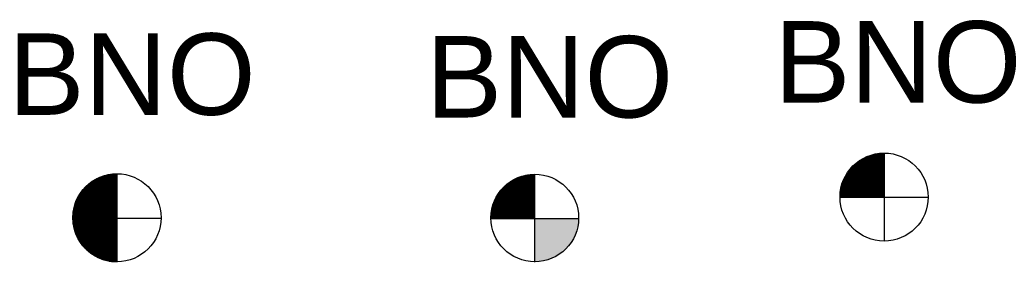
# Model space of a CAD drawing. Extents: x 158343 to 162498, y 431347 to 434500.
# Tile 8 of 220: x 160140.27 to 160170.41, y 432697.99 to 432705.43. Entities that reach past the tile are written whole.
import ezdxf

# ---------------------------------------------------------------- set-up
doc = ezdxf.new("R2010")
doc.units = 0
doc.header["$LTSCALE"] = 10
doc.header["$MEASUREMENT"] = 0
doc.layers.get('0').update_dxf_attribs({"color": 1, "linetype": 'CONTINUOUS'})
doc.layers.add('BORING-MWH-NEW', color=7, linetype='CONTINUOUS')
doc.styles.add('STANDAARD', font='arial.ttf')

# ---------------------------------------------------------------- blocks, each defined once
blk = doc.blocks.new('*X37')
at = {"color": 0}
for p, q in [((-69.56, 39.7), (-64.08, 39.7)), ((-69.56, 39.65), (-64.08, 39.65)), ((-69.55, 39.48), (-69.55, 39.71)), ((-69.55, 39.6), (-64.08, 39.6)), ((-69.55, 39.55), (-64.08, 39.55)), ((-69.55, 39.5), (-64.08, 39.5)), ((-69.55, 39.45), (-64.08, 39.45)), ((-69.55, 39.4), (-64.08, 39.4)), ((-69.54, 39.35), (-64.08, 39.35)), ((-69.54, 39.3), (-64.08, 39.3)), ((-69.5, 38.97), (-69.5, 39.71)), ((-69.45, 38.68), (-69.45, 39.71)), ((-69.4, 38.45), (-69.4, 39.71)), ((-69.35, 38.26), (-69.35, 39.71)), ((-69.3, 38.09), (-69.3, 39.71)), ((-69.25, 37.94), (-69.25, 39.71)), ((-69.2, 37.81), (-69.2, 39.71)), ((-69.15, 37.68), (-69.15, 39.71)), ((-69.1, 37.56), (-69.1, 39.71)), ((-69.05, 37.45), (-69.05, 39.71)), ((-69, 37.34), (-69, 39.71)), ((-68.95, 37.24), (-68.95, 39.71)), ((-68.9, 37.15), (-68.9, 39.71)), ((-68.85, 37.06), (-68.85, 39.71)), ((-68.8, 36.97), (-68.8, 39.71)), ((-68.75, 36.89), (-68.75, 39.71)), ((-68.7, 36.81), (-68.7, 39.71)), ((-68.65, 36.73), (-68.65, 39.71)), ((-68.6, 36.66), (-68.6, 39.71)), ((-68.55, 36.58), (-68.55, 39.71)), ((-68.5, 36.51), (-68.5, 39.71)), ((-68.45, 36.45), (-68.45, 39.71)), ((-68.4, 36.38), (-68.4, 39.71)), ((-68.35, 36.32), (-68.35, 39.71)), ((-68.3, 36.26), (-68.3, 39.71)), ((-68.25, 36.2), (-68.25, 39.71)), ((-68.2, 36.14), (-68.2, 39.71)), ((-68.15, 36.08), (-68.15, 39.71)), ((-68.1, 36.03), (-68.1, 39.71)), ((-68.05, 35.97), (-68.05, 39.71)), ((-68, 35.92), (-68, 39.71)), ((-67.95, 35.87), (-67.95, 39.71)), ((-67.9, 35.82), (-67.9, 39.71)), ((-67.85, 35.77), (-67.85, 39.71)), ((-67.8, 35.73), (-67.8, 39.71)), ((-67.75, 35.68), (-67.75, 39.71)), ((-67.7, 35.64), (-67.7, 39.71)), ((-67.65, 35.59), (-67.65, 39.71)), ((-67.6, 35.55), (-67.6, 39.71)), ((-67.55, 35.51), (-67.55, 39.71)), ((-67.5, 35.47), (-67.5, 39.71)), ((-67.45, 35.43), (-67.45, 39.71)), ((-67.4, 35.39), (-67.4, 39.71)), ((-67.35, 35.35), (-67.35, 39.71)), ((-67.3, 35.31), (-67.3, 39.71)), ((-67.25, 35.28), (-67.25, 39.71)), ((-67.2, 35.24), (-67.2, 39.71)), ((-67.15, 35.21), (-67.15, 39.71)), ((-67.1, 35.18), (-67.1, 39.71)), ((-67.05, 35.14), (-67.05, 39.71)), ((-67, 35.11), (-67, 39.71)), ((-66.95, 35.08), (-66.95, 39.71)), ((-66.9, 35.05), (-66.9, 39.71)), ((-66.85, 35.02), (-66.85, 39.71)), ((-66.8, 34.99), (-66.8, 39.71)), ((-66.75, 34.96), (-66.75, 39.71)), ((-66.7, 34.93), (-66.7, 39.71)), ((-66.65, 34.91), (-66.65, 39.71)), ((-66.6, 34.88), (-66.6, 39.71)), ((-66.55, 34.85), (-66.55, 39.71)), ((-66.5, 34.83), (-66.5, 39.71)), ((-66.45, 34.8), (-66.45, 39.71)), ((-66.4, 34.78), (-66.4, 39.71)), ((-66.35, 34.76), (-66.35, 39.71)), ((-66.3, 34.73), (-66.3, 39.71)), ((-66.25, 34.71), (-66.25, 39.71)), ((-66.2, 34.69), (-66.2, 39.71)), ((-66.15, 34.67), (-66.15, 39.71)), ((-66.1, 34.65), (-66.1, 39.71)), ((-66.05, 34.63), (-66.05, 39.71)), ((-66, 34.61), (-66, 39.71)), ((-65.95, 34.59), (-65.95, 39.71)), ((-65.9, 34.57), (-65.9, 39.71)), ((-65.85, 34.56), (-65.85, 39.71)), ((-65.8, 34.54), (-65.8, 39.71)), ((-65.75, 34.52), (-65.75, 39.71)), ((-65.7, 34.51), (-65.7, 39.71)), ((-65.65, 34.49), (-65.65, 39.71)), ((-65.6, 34.48), (-65.6, 39.71)), ((-65.55, 34.46), (-65.55, 39.71)), ((-65.5, 34.45), (-65.5, 39.71)), ((-65.45, 34.44), (-65.45, 39.71)), ((-65.4, 34.42), (-65.4, 39.71)), ((-65.35, 34.41), (-65.35, 39.71)), ((-65.3, 34.4), (-65.3, 39.71)), ((-65.25, 34.39), (-65.25, 39.71)), ((-65.2, 34.38), (-65.2, 39.71)), ((-65.15, 34.37), (-65.15, 39.71)), ((-65.1, 34.36), (-65.1, 39.71)), ((-65.05, 34.35), (-65.05, 39.71)), ((-65, 34.34), (-65, 39.71)), ((-64.95, 34.33), (-64.95, 39.71)), ((-64.9, 34.32), (-64.9, 39.71)), ((-64.85, 34.31), (-64.85, 39.71)), ((-64.8, 34.31), (-64.8, 39.71)), ((-64.75, 34.3), (-64.75, 39.71)), ((-64.7, 34.29), (-64.7, 39.71)), ((-64.65, 34.29), (-64.65, 39.71)), ((-64.6, 34.28), (-64.6, 39.71)), ((-64.55, 34.28), (-64.55, 39.71)), ((-64.5, 34.27), (-64.5, 39.71)), ((-64.45, 34.27), (-64.45, 39.71)), ((-64.4, 34.27), (-64.4, 39.71)), ((-64.35, 34.26), (-64.35, 39.71)), ((-64.3, 34.26), (-64.3, 39.71)), ((-64.25, 34.26), (-64.25, 39.71)), ((-64.2, 34.26), (-64.2, 39.71)), ((-64.15, 34.26), (-64.15, 39.71)), ((-64.1, 34.26), (-64.1, 39.71)), ((-69.53, 39.25), (-64.08, 39.25)), ((-69.53, 39.2), (-64.08, 39.2)), ((-69.52, 39.15), (-64.08, 39.15)), ((-69.52, 39.1), (-64.08, 39.1)), ((-69.51, 39.05), (-64.08, 39.05)), ((-69.5, 39), (-64.08, 39)), ((-69.5, 38.95), (-64.08, 38.95)), ((-69.49, 38.9), (-64.08, 38.9)), ((-69.48, 38.85), (-64.08, 38.85)), ((-69.47, 38.8), (-64.08, 38.8)), ((-69.46, 38.75), (-64.08, 38.75)), ((-69.45, 38.7), (-64.08, 38.7)), ((-69.44, 38.65), (-64.08, 38.65)), ((-69.43, 38.6), (-64.08, 38.6)), ((-69.42, 38.55), (-64.08, 38.55)), ((-69.41, 38.5), (-64.08, 38.5)), ((-69.4, 38.45), (-64.08, 38.45)), ((-69.39, 38.4), (-64.08, 38.4)), ((-69.37, 38.35), (-64.08, 38.35)), ((-69.36, 38.3), (-64.08, 38.3)), ((-69.35, 38.25), (-64.08, 38.25)), ((-69.33, 38.2), (-64.08, 38.2)), ((-69.32, 38.15), (-64.08, 38.15)), ((-69.3, 38.1), (-64.08, 38.1)), ((-69.29, 38.05), (-64.08, 38.05)), ((-69.27, 38), (-64.08, 38)), ((-69.25, 37.95), (-64.08, 37.95)), ((-69.23, 37.9), (-64.08, 37.9)), ((-69.22, 37.85), (-64.08, 37.85)), ((-69.2, 37.8), (-64.08, 37.8)), ((-69.18, 37.75), (-64.08, 37.75)), ((-69.16, 37.7), (-64.08, 37.7)), ((-69.14, 37.65), (-64.08, 37.65)), ((-69.12, 37.6), (-64.08, 37.6)), ((-69.1, 37.55), (-64.08, 37.55)), ((-69.07, 37.5), (-64.08, 37.5)), ((-69.05, 37.45), (-64.08, 37.45)), ((-69.03, 37.4), (-64.08, 37.4)), ((-69, 37.35), (-64.08, 37.35)), ((-68.98, 37.3), (-64.08, 37.3)), ((-68.95, 37.25), (-64.08, 37.25)), ((-68.93, 37.2), (-64.08, 37.2)), ((-68.9, 37.15), (-64.08, 37.15)), ((-68.87, 37.1), (-64.08, 37.1)), ((-68.85, 37.05), (-64.08, 37.05)), ((-68.82, 37), (-64.08, 37)), ((-68.79, 36.95), (-64.08, 36.95)), ((-68.76, 36.9), (-64.08, 36.9)), ((-68.73, 36.85), (-64.08, 36.85)), ((-68.69, 36.8), (-64.08, 36.8)), ((-68.66, 36.75), (-64.08, 36.75)), ((-68.63, 36.7), (-64.08, 36.7)), ((-68.6, 36.65), (-64.08, 36.65)), ((-68.56, 36.6), (-64.08, 36.6)), ((-68.53, 36.55), (-64.08, 36.55)), ((-68.49, 36.5), (-64.08, 36.5)), ((-68.45, 36.45), (-64.08, 36.45)), ((-68.41, 36.4), (-64.08, 36.4)), ((-68.38, 36.35), (-64.08, 36.35)), ((-68.34, 36.3), (-64.08, 36.3)), ((-68.29, 36.25), (-64.08, 36.25)), ((-68.25, 36.2), (-64.08, 36.2)), ((-68.21, 36.15), (-64.08, 36.15)), ((-68.17, 36.1), (-64.08, 36.1)), ((-68.12, 36.05), (-64.08, 36.05)), ((-68.07, 36), (-64.08, 36)), ((-68.03, 35.95), (-64.08, 35.95)), ((-67.98, 35.9), (-64.08, 35.9)), ((-67.93, 35.85), (-64.08, 35.85)), ((-67.88, 35.8), (-64.08, 35.8)), ((-67.82, 35.75), (-64.08, 35.75)), ((-67.77, 35.7), (-64.08, 35.7)), ((-67.72, 35.65), (-64.08, 35.65)), ((-67.66, 35.6), (-64.08, 35.6)), ((-67.6, 35.55), (-64.08, 35.55)), ((-67.54, 35.5), (-64.08, 35.5)), ((-67.48, 35.45), (-64.08, 35.45)), ((-67.41, 35.4), (-64.08, 35.4)), ((-67.35, 35.35), (-64.08, 35.35)), ((-67.28, 35.3), (-64.08, 35.3)), ((-67.21, 35.25), (-64.08, 35.25)), ((-67.14, 35.2), (-64.08, 35.2)), ((-67.06, 35.15), (-64.08, 35.15)), ((-66.98, 35.1), (-64.08, 35.1)), ((-66.9, 35.05), (-64.08, 35.05)), ((-66.82, 35), (-64.08, 35)), ((-66.73, 34.95), (-64.08, 34.95)), ((-66.64, 34.9), (-64.08, 34.9)), ((-66.54, 34.85), (-64.08, 34.85)), ((-66.44, 34.8), (-64.08, 34.8)), ((-66.33, 34.75), (-64.08, 34.75)), ((-66.22, 34.7), (-64.08, 34.7)), ((-66.1, 34.65), (-64.08, 34.65)), ((-65.97, 34.6), (-64.08, 34.6)), ((-65.83, 34.55), (-64.08, 34.55)), ((-65.67, 34.5), (-64.08, 34.5)), ((-65.5, 34.45), (-64.08, 34.45)), ((-65.3, 34.4), (-64.08, 34.4)), ((-65.07, 34.35), (-64.08, 34.35)), ((-64.75, 34.3), (-64.08, 34.3))]:
    blk.add_line(p, q, dxfattribs=at)
blk = doc.blocks.new('*X36')
at = {"color": 0}
for p, q in [((-66.96, 83.5), (-64.08, 83.5)), ((-66.95, 78.78), (-66.95, 83.51)), ((-66.9, 78.78), (-66.9, 83.54)), ((-66.88, 83.55), (-64.08, 83.55)), ((-66.85, 78.78), (-66.85, 83.57)), ((-66.8, 78.78), (-66.8, 83.6)), ((-66.79, 83.6), (-64.08, 83.6)), ((-66.75, 78.78), (-66.75, 83.62)), ((-66.7, 83.65), (-64.08, 83.65)), ((-66.7, 78.78), (-66.7, 83.65)), ((-66.65, 78.78), (-66.65, 83.68)), ((-66.61, 83.7), (-64.08, 83.7)), ((-66.6, 78.78), (-66.6, 83.71)), ((-66.55, 78.78), (-66.55, 83.73)), ((-66.51, 83.75), (-64.08, 83.75)), ((-66.5, 78.78), (-66.5, 83.76)), ((-66.45, 78.78), (-66.45, 83.78)), ((-66.41, 83.8), (-64.08, 83.8)), ((-66.4, 78.78), (-66.4, 83.8)), ((-66.35, 78.78), (-66.35, 83.83)), ((-66.3, 83.85), (-64.08, 83.85)), ((-66.3, 78.78), (-66.3, 83.85)), ((-66.25, 78.78), (-66.25, 83.87)), ((-66.2, 78.78), (-66.2, 83.89)), ((-66.19, 83.9), (-64.08, 83.9)), ((-66.15, 78.78), (-66.15, 83.92)), ((-66.1, 78.78), (-66.1, 83.94)), ((-66.06, 83.95), (-64.08, 83.95)), ((-66.05, 78.78), (-66.05, 83.96)), ((-66, 78.78), (-66, 83.97)), ((-65.95, 78.78), (-65.95, 83.99)), ((-65.93, 84), (-64.08, 84)), ((-65.9, 78.78), (-65.9, 84.01)), ((-65.85, 78.78), (-65.85, 84.03)), ((-65.8, 78.78), (-65.8, 84.05)), ((-65.79, 84.05), (-64.08, 84.05)), ((-65.75, 78.78), (-65.75, 84.06)), ((-65.7, 78.78), (-65.7, 84.08)), ((-65.65, 78.78), (-65.65, 84.09)), ((-65.63, 84.1), (-64.08, 84.1)), ((-65.6, 78.78), (-65.6, 84.11)), ((-65.55, 78.78), (-65.55, 84.12)), ((-65.5, 78.78), (-65.5, 84.14)), ((-65.45, 84.15), (-64.08, 84.15)), ((-65.45, 78.78), (-65.45, 84.15)), ((-65.4, 78.78), (-65.4, 84.16)), ((-65.35, 78.78), (-65.35, 84.17)), ((-65.3, 78.78), (-65.3, 84.19)), ((-65.25, 78.78), (-65.25, 84.2)), ((-65.24, 84.2), (-64.08, 84.2)), ((-65.2, 78.78), (-65.2, 84.21)), ((-65.15, 78.78), (-65.15, 84.22)), ((-65.1, 78.78), (-65.1, 84.23)), ((-65.05, 78.78), (-65.05, 84.24)), ((-65, 78.78), (-65, 84.25)), ((-64.99, 84.25), (-64.08, 84.25)), ((-64.95, 78.78), (-64.95, 84.26)), ((-64.9, 78.78), (-64.9, 84.26)), ((-64.85, 78.78), (-64.85, 84.27)), ((-64.8, 78.78), (-64.8, 84.28)), ((-64.75, 78.78), (-64.75, 84.29)), ((-64.7, 78.78), (-64.7, 84.29)), ((-64.65, 78.78), (-64.65, 84.3)), ((-64.62, 84.3), (-64.08, 84.3)), ((-64.6, 78.78), (-64.6, 84.3)), ((-64.55, 78.78), (-64.55, 84.31)), ((-64.5, 78.78), (-64.5, 84.31)), ((-64.45, 78.78), (-64.45, 84.31)), ((-64.4, 78.78), (-64.4, 84.32)), ((-64.35, 78.78), (-64.35, 84.32)), ((-64.3, 78.78), (-64.3, 84.32)), ((-64.25, 78.78), (-64.25, 84.33)), ((-64.2, 78.78), (-64.2, 84.33)), ((-64.15, 78.78), (-64.15, 84.33)), ((-64.1, 78.78), (-64.1, 84.33)), ((-68.32, 82.3), (-64.08, 82.3)), ((-68.3, 78.78), (-68.3, 82.33)), ((-68.28, 82.35), (-64.08, 82.35)), ((-68.25, 78.78), (-68.25, 82.39)), ((-68.24, 82.4), (-64.08, 82.4)), ((-68.2, 82.45), (-64.08, 82.45)), ((-68.2, 78.78), (-68.2, 82.45)), ((-68.15, 82.5), (-64.08, 82.5)), ((-68.15, 78.78), (-68.15, 82.5)), ((-68.11, 82.55), (-64.08, 82.55)), ((-68.1, 78.78), (-68.1, 82.56)), ((-68.06, 82.6), (-64.08, 82.6)), ((-68.05, 78.78), (-68.05, 82.61)), ((-68.01, 82.65), (-64.08, 82.65)), ((-68, 78.78), (-68, 82.66)), ((-67.96, 82.7), (-64.08, 82.7)), ((-67.95, 78.78), (-67.95, 82.71)), ((-67.91, 82.75), (-64.08, 82.75)), ((-67.9, 78.78), (-67.9, 82.76)), ((-67.86, 82.8), (-64.08, 82.8)), ((-67.85, 78.78), (-67.85, 82.81)), ((-67.81, 82.85), (-64.08, 82.85)), ((-67.8, 78.78), (-67.8, 82.86)), ((-67.76, 82.9), (-64.08, 82.9)), ((-67.75, 78.78), (-67.75, 82.9)), ((-67.7, 82.95), (-64.08, 82.95)), ((-67.7, 78.78), (-67.7, 82.95)), ((-67.65, 78.78), (-67.65, 82.99)), ((-67.64, 83), (-64.08, 83)), ((-67.6, 78.78), (-67.6, 83.04)), ((-67.58, 83.05), (-64.08, 83.05)), ((-67.55, 78.78), (-67.55, 83.08)), ((-67.52, 83.1), (-64.08, 83.1)), ((-67.5, 78.78), (-67.5, 83.12)), ((-67.46, 83.15), (-64.08, 83.15)), ((-67.45, 78.78), (-67.45, 83.16)), ((-67.4, 83.2), (-64.08, 83.2)), ((-67.4, 78.78), (-67.4, 83.2)), ((-67.35, 78.78), (-67.35, 83.23)), ((-67.33, 83.25), (-64.08, 83.25)), ((-67.3, 78.78), (-67.3, 83.27)), ((-67.26, 83.3), (-64.08, 83.3)), ((-67.25, 78.78), (-67.25, 83.31)), ((-67.2, 78.78), (-67.2, 83.34)), ((-67.19, 83.35), (-64.08, 83.35)), ((-67.15, 78.78), (-67.15, 83.38)), ((-67.12, 83.4), (-64.08, 83.4)), ((-67.1, 78.78), (-67.1, 83.41)), ((-67.05, 78.78), (-67.05, 83.44)), ((-67.04, 83.45), (-64.08, 83.45)), ((-67, 78.78), (-67, 83.48)), ((-69.09, 81.05), (-64.08, 81.05)), ((-69.07, 81.1), (-64.08, 81.1)), ((-69.05, 78.78), (-69.05, 81.14)), ((-69.04, 81.15), (-64.08, 81.15)), ((-69.02, 81.2), (-64.08, 81.2)), ((-69, 81.25), (-64.08, 81.25)), ((-69, 78.78), (-69, 81.24)), ((-68.97, 81.3), (-64.08, 81.3)), ((-68.95, 81.35), (-64.08, 81.35)), ((-68.95, 78.78), (-68.95, 81.34)), ((-68.92, 81.4), (-64.08, 81.4)), ((-68.9, 78.78), (-68.9, 81.44)), ((-68.89, 81.45), (-64.08, 81.45)), ((-68.86, 81.5), (-64.08, 81.5)), ((-68.85, 78.78), (-68.85, 81.53)), ((-68.84, 81.55), (-64.08, 81.55)), ((-68.81, 81.6), (-64.08, 81.6)), ((-68.8, 78.78), (-68.8, 81.61)), ((-68.78, 81.65), (-64.08, 81.65)), ((-68.75, 81.7), (-64.08, 81.7)), ((-68.75, 78.78), (-68.75, 81.7)), ((-68.72, 81.75), (-64.08, 81.75)), ((-68.7, 78.78), (-68.7, 81.78)), ((-68.69, 81.8), (-64.08, 81.8)), ((-68.65, 81.85), (-64.08, 81.85)), ((-68.65, 78.78), (-68.65, 81.85)), ((-68.62, 81.9), (-64.08, 81.9)), ((-68.6, 78.78), (-68.6, 81.93)), ((-68.59, 81.95), (-64.08, 81.95)), ((-68.55, 82), (-64.08, 82)), ((-68.55, 78.78), (-68.55, 82)), ((-68.52, 82.05), (-64.08, 82.05)), ((-68.5, 78.78), (-68.5, 82.07)), ((-68.48, 82.1), (-64.08, 82.1)), ((-68.45, 78.78), (-68.45, 82.14)), ((-68.44, 82.15), (-64.08, 82.15)), ((-68.4, 82.2), (-64.08, 82.2)), ((-68.4, 78.78), (-68.4, 82.2)), ((-68.36, 82.25), (-64.08, 82.25)), ((-68.35, 78.78), (-68.35, 82.27)), ((-69.46, 79.85), (-64.08, 79.85)), ((-69.45, 78.78), (-69.45, 79.91)), ((-69.45, 79.9), (-64.08, 79.9)), ((-69.44, 79.95), (-64.08, 79.95)), ((-69.43, 80), (-64.08, 80)), ((-69.42, 80.05), (-64.08, 80.05)), ((-69.41, 80.1), (-64.08, 80.1)), ((-69.4, 80.15), (-64.08, 80.15)), ((-69.4, 78.78), (-69.4, 80.13)), ((-69.38, 80.2), (-64.08, 80.2)), ((-69.37, 80.25), (-64.08, 80.25)), ((-69.36, 80.3), (-64.08, 80.3)), ((-69.35, 78.78), (-69.35, 80.32)), ((-69.34, 80.35), (-64.08, 80.35)), ((-69.33, 80.4), (-64.08, 80.4)), ((-69.31, 80.45), (-64.08, 80.45)), ((-69.3, 80.5), (-64.08, 80.5)), ((-69.3, 78.78), (-69.3, 80.49)), ((-69.28, 80.55), (-64.08, 80.55)), ((-69.26, 80.6), (-64.08, 80.6)), ((-69.25, 80.65), (-64.08, 80.65)), ((-69.25, 78.78), (-69.25, 80.64)), ((-69.23, 80.7), (-64.08, 80.7)), ((-69.21, 80.75), (-64.08, 80.75)), ((-69.2, 78.78), (-69.2, 80.78)), ((-69.19, 80.8), (-64.08, 80.8)), ((-69.17, 80.85), (-64.08, 80.85)), ((-69.15, 78.78), (-69.15, 80.91)), ((-69.15, 80.9), (-64.08, 80.9)), ((-69.13, 80.95), (-64.08, 80.95)), ((-69.11, 81), (-64.08, 81)), ((-69.1, 78.78), (-69.1, 81.02)), ((-69.56, 78.95), (-64.08, 78.95)), ((-69.56, 78.9), (-64.08, 78.9)), ((-69.56, 78.85), (-64.08, 78.85)), ((-69.56, 78.8), (-64.08, 78.8)), ((-69.55, 79.15), (-64.08, 79.15)), ((-69.55, 78.78), (-69.55, 79.11)), ((-69.55, 79.1), (-64.08, 79.1)), ((-69.55, 79.05), (-64.08, 79.05)), ((-69.55, 79), (-64.08, 79)), ((-69.54, 79.3), (-64.08, 79.3)), ((-69.54, 79.25), (-64.08, 79.25)), ((-69.54, 79.2), (-64.08, 79.2)), ((-69.53, 79.4), (-64.08, 79.4)), ((-69.53, 79.35), (-64.08, 79.35)), ((-69.52, 79.5), (-64.08, 79.5)), ((-69.52, 79.45), (-64.08, 79.45)), ((-69.51, 79.55), (-64.08, 79.55)), ((-69.5, 79.65), (-64.08, 79.65)), ((-69.5, 78.78), (-69.5, 79.62)), ((-69.5, 79.6), (-64.08, 79.6)), ((-69.49, 79.7), (-64.08, 79.7)), ((-69.48, 79.75), (-64.08, 79.75)), ((-69.47, 79.8), (-64.08, 79.8))]:
    blk.add_line(p, q, dxfattribs=at)

msp = doc.modelspace()

# ---------------------------------------------------------------- hatches: boundary and pattern name
at = {"layer": 'BORING-MWH-NEW'}
msp.add_hatch(color=256, dxfattribs=at).paths.add_polyline_path([(160156.029, 432698.006, 0.412919), (160157.376, 432699.337), (160156.029, 432699.337)])

# ---------------------------------------------------------------- linework, layer by layer
for p, q in [((160166.161, 432701.207), (160166.73, 432701.207)), ((160166.164, 432699.984), (160166.164, 432701.208)), ((160166.176, 432699.984), (160166.176, 432701.214)), ((160166.188, 432701.219), (160166.73, 432701.219)), ((160166.188, 432699.984), (160166.188, 432701.219)), ((160166.201, 432699.984), (160166.201, 432701.225)), ((160166.213, 432699.984), (160166.213, 432701.23)), ((160166.216, 432701.231), (160166.73, 432701.231)), ((160166.225, 432699.984), (160166.225, 432701.235)), ((160166.237, 432699.984), (160166.237, 432701.24)), ((160166.246, 432701.244), (160166.73, 432701.244)), ((160166.249, 432699.984), (160166.249, 432701.245)), ((160166.261, 432699.984), (160166.261, 432701.25)), ((160166.274, 432699.984), (160166.274, 432701.254)), ((160166.278, 432701.256), (160166.73, 432701.256)), ((160166.286, 432699.984), (160166.286, 432701.259)), ((160166.298, 432699.984), (160166.298, 432701.263)), ((160166.31, 432699.984), (160166.31, 432701.267)), ((160166.314, 432701.268), (160166.73, 432701.268)), ((160166.322, 432699.984), (160166.322, 432701.271)), ((160166.335, 432699.984), (160166.335, 432701.275)), ((160166.347, 432699.984), (160166.347, 432701.279)), ((160166.352, 432701.28), (160166.73, 432701.28)), ((160166.359, 432699.984), (160166.359, 432701.282)), ((160166.371, 432699.984), (160166.371, 432701.286)), ((160166.383, 432699.984), (160166.383, 432701.289)), ((160166.396, 432701.292), (160166.73, 432701.292)), ((160166.396, 432699.984), (160166.396, 432701.292)), ((160166.408, 432699.984), (160166.408, 432701.295)), ((160166.42, 432699.984), (160166.42, 432701.299)), ((160166.432, 432699.984), (160166.432, 432701.301)), ((160166.444, 432699.984), (160166.444, 432701.304)), ((160166.447, 432701.305), (160166.73, 432701.305)), ((160166.457, 432699.984), (160166.457, 432701.307)), ((160166.469, 432699.984), (160166.469, 432701.309)), ((160166.481, 432699.984), (160166.481, 432701.312)), ((160166.493, 432699.984), (160166.493, 432701.314)), ((160166.505, 432699.984), (160166.505, 432701.316)), ((160166.509, 432701.317), (160166.73, 432701.317)), ((160166.518, 432699.984), (160166.518, 432701.318)), ((160166.53, 432699.984), (160166.53, 432701.32)), ((160166.542, 432699.984), (160166.542, 432701.322)), ((160166.554, 432699.984), (160166.554, 432701.324)), ((160166.566, 432699.984), (160166.566, 432701.325)), ((160166.579, 432699.984), (160166.579, 432701.327)), ((160166.591, 432699.984), (160166.591, 432701.328)), ((160166.598, 432701.329), (160166.73, 432701.329)), ((160166.603, 432699.984), (160166.603, 432701.33)), ((160166.615, 432699.984), (160166.615, 432701.331)), ((160166.627, 432699.984), (160166.627, 432701.332)), ((160166.64, 432699.984), (160166.64, 432701.333)), ((160166.652, 432699.984), (160166.652, 432701.333)), ((160166.664, 432699.984), (160166.664, 432701.334)), ((160166.676, 432699.984), (160166.676, 432701.335)), ((160166.688, 432699.984), (160166.688, 432701.335)), ((160166.701, 432699.984), (160166.701, 432701.336)), ((160166.713, 432699.984), (160166.713, 432701.336)), ((160166.725, 432699.984), (160166.725, 432701.336)), ((160166.73, 432701.336), (160166.73, 432698.653)), ((160166.73, 432701.331), (160166.73, 432698.637)), ((160165.749, 432699.984), (160165.749, 432700.904)), ((160165.759, 432700.914), (160166.73, 432700.914)), ((160165.761, 432699.984), (160165.761, 432700.917)), ((160165.77, 432700.927), (160166.73, 432700.927)), ((160165.774, 432699.984), (160165.774, 432700.93)), ((160165.782, 432700.939), (160166.73, 432700.939)), ((160165.786, 432699.984), (160165.786, 432700.942)), ((160165.795, 432700.951), (160166.73, 432700.951)), ((160165.798, 432699.984), (160165.798, 432700.954)), ((160165.807, 432700.963), (160166.73, 432700.963)), ((160165.81, 432699.984), (160165.81, 432700.966)), ((160165.82, 432700.975), (160166.73, 432700.975)), ((160165.822, 432699.984), (160165.822, 432700.978)), ((160165.833, 432700.988), (160166.73, 432700.988)), ((160165.835, 432699.984), (160165.835, 432700.989)), ((160165.847, 432701), (160166.73, 432701)), ((160165.847, 432699.984), (160165.847, 432701)), ((160165.859, 432699.984), (160165.859, 432701.01)), ((160165.861, 432701.012), (160166.73, 432701.012)), ((160165.871, 432699.984), (160165.871, 432701.021)), ((160165.875, 432701.024), (160166.73, 432701.024)), ((160165.883, 432699.984), (160165.883, 432701.031)), ((160165.89, 432701.036), (160166.73, 432701.036)), ((160165.896, 432699.984), (160165.896, 432701.041)), ((160165.905, 432701.049), (160166.73, 432701.049)), ((160165.908, 432699.984), (160165.908, 432701.05)), ((160165.92, 432699.984), (160165.92, 432701.06)), ((160165.921, 432701.061), (160166.73, 432701.061)), ((160165.932, 432699.984), (160165.932, 432701.069)), ((160165.937, 432701.073), (160166.73, 432701.073)), ((160165.944, 432699.984), (160165.944, 432701.078)), ((160165.954, 432701.085), (160166.73, 432701.085)), ((160165.957, 432699.984), (160165.957, 432701.087)), ((160165.969, 432699.984), (160165.969, 432701.095)), ((160165.971, 432701.097), (160166.73, 432701.097)), ((160165.981, 432699.984), (160165.981, 432701.104)), ((160165.989, 432701.11), (160166.73, 432701.11)), ((160165.993, 432699.984), (160165.993, 432701.112)), ((160166.005, 432699.984), (160166.005, 432701.12)), ((160166.008, 432701.122), (160166.73, 432701.122)), ((160166.018, 432699.984), (160166.018, 432701.128)), ((160166.027, 432701.134), (160166.73, 432701.134)), ((160166.03, 432699.984), (160166.03, 432701.136)), ((160166.042, 432699.984), (160166.042, 432701.143)), ((160166.047, 432701.146), (160166.73, 432701.146)), ((160166.054, 432699.984), (160166.054, 432701.15)), ((160166.066, 432699.984), (160166.066, 432701.157)), ((160166.068, 432701.158), (160166.73, 432701.158)), ((160166.079, 432699.984), (160166.079, 432701.164)), ((160166.09, 432701.171), (160166.73, 432701.171)), ((160166.091, 432699.984), (160166.091, 432701.171)), ((160166.103, 432699.984), (160166.103, 432701.178)), ((160166.112, 432701.183), (160166.73, 432701.183)), ((160166.115, 432699.984), (160166.115, 432701.184)), ((160166.127, 432699.984), (160166.127, 432701.19)), ((160166.136, 432701.195), (160166.73, 432701.195)), ((160166.14, 432699.984), (160166.14, 432701.197)), ((160166.152, 432699.984), (160166.152, 432701.202)), ((160155.561, 432699.337), (160155.561, 432700.603)), ((160155.573, 432699.337), (160155.573, 432700.607)), ((160155.578, 432700.609), (160156.029, 432700.609)), ((160155.585, 432699.337), (160155.585, 432700.611)), ((160155.597, 432699.337), (160155.597, 432700.616)), ((160155.609, 432699.337), (160155.609, 432700.62)), ((160155.613, 432700.621), (160156.029, 432700.621)), ((160155.622, 432699.337), (160155.622, 432700.624)), ((160155.634, 432699.337), (160155.634, 432700.628)), ((160155.646, 432699.337), (160155.646, 432700.632)), ((160155.652, 432700.633), (160156.029, 432700.633)), ((160155.658, 432699.337), (160155.658, 432700.635)), ((160155.67, 432699.337), (160155.67, 432700.639)), ((160155.683, 432699.337), (160155.683, 432700.642)), ((160155.695, 432699.337), (160155.695, 432700.645)), ((160155.695, 432700.645), (160156.029, 432700.645)), ((160155.707, 432699.337), (160155.707, 432700.648)), ((160155.719, 432699.337), (160155.719, 432700.651)), ((160155.731, 432699.337), (160155.731, 432700.654)), ((160155.744, 432699.337), (160155.744, 432700.657)), ((160155.746, 432700.658), (160156.029, 432700.658)), ((160155.756, 432699.337), (160155.756, 432700.66)), ((160155.768, 432699.337), (160155.768, 432700.662)), ((160155.78, 432699.337), (160155.78, 432700.665)), ((160155.792, 432699.337), (160155.792, 432700.667)), ((160155.805, 432699.337), (160155.805, 432700.669)), ((160155.808, 432700.67), (160156.029, 432700.67)), ((160155.817, 432699.337), (160155.817, 432700.671)), ((160155.829, 432699.337), (160155.829, 432700.673)), ((160155.841, 432699.337), (160155.841, 432700.675)), ((160155.853, 432699.337), (160155.853, 432700.677)), ((160155.866, 432699.337), (160155.866, 432700.678)), ((160155.878, 432699.337), (160155.878, 432700.68)), ((160155.89, 432699.337), (160155.89, 432700.681)), ((160155.897, 432700.682), (160156.029, 432700.682)), ((160155.902, 432699.337), (160155.902, 432700.682)), ((160155.914, 432699.337), (160155.914, 432700.684)), ((160155.926, 432699.337), (160155.926, 432700.685)), ((160155.939, 432699.337), (160155.939, 432700.686)), ((160155.951, 432699.337), (160155.951, 432700.686)), ((160155.963, 432699.337), (160155.963, 432700.687)), ((160155.975, 432699.337), (160155.975, 432700.688)), ((160155.987, 432699.337), (160155.987, 432700.688)), ((160156, 432699.337), (160156, 432700.689)), ((160156.012, 432699.337), (160156.012, 432700.689)), ((160156.024, 432699.337), (160156.024, 432700.689)), ((160156.029, 432700.684), (160156.029, 432697.99)), ((160165.542, 432699.984), (160165.542, 432700.607)), ((160165.543, 432700.61), (160166.73, 432700.61)), ((160165.549, 432700.622), (160166.73, 432700.622)), ((160165.554, 432699.984), (160165.554, 432700.63)), ((160165.556, 432700.634), (160166.73, 432700.634)), ((160165.563, 432700.646), (160166.73, 432700.646)), ((160165.566, 432699.984), (160165.566, 432700.653)), ((160165.57, 432700.658), (160166.73, 432700.658)), ((160165.577, 432700.67), (160166.73, 432700.67)), ((160165.579, 432699.984), (160165.579, 432700.674)), ((160165.584, 432700.683), (160166.73, 432700.683)), ((160165.591, 432700.695), (160166.73, 432700.695)), ((160165.591, 432699.984), (160165.591, 432700.694)), ((160165.599, 432700.707), (160166.73, 432700.707)), ((160165.603, 432699.984), (160165.603, 432700.714)), ((160165.606, 432700.719), (160166.73, 432700.719)), ((160165.614, 432700.731), (160166.73, 432700.731)), ((160165.615, 432699.984), (160165.615, 432700.733)), ((160165.622, 432700.744), (160166.73, 432700.744)), ((160165.627, 432699.984), (160165.627, 432700.751)), ((160165.631, 432700.756), (160166.73, 432700.756)), ((160165.639, 432700.768), (160166.73, 432700.768)), ((160165.64, 432699.984), (160165.64, 432700.768)), ((160165.648, 432700.78), (160166.73, 432700.78)), ((160165.652, 432699.984), (160165.652, 432700.785)), ((160165.657, 432700.792), (160166.73, 432700.792)), ((160165.664, 432699.984), (160165.664, 432700.802)), ((160165.666, 432700.805), (160166.73, 432700.805)), ((160165.675, 432700.817), (160166.73, 432700.817)), ((160165.676, 432699.984), (160165.676, 432700.818)), ((160165.685, 432700.829), (160166.73, 432700.829)), ((160165.688, 432699.984), (160165.688, 432700.833)), ((160165.695, 432700.841), (160166.73, 432700.841)), ((160165.7, 432699.984), (160165.7, 432700.848)), ((160165.705, 432700.853), (160166.73, 432700.853)), ((160165.713, 432699.984), (160165.713, 432700.863)), ((160165.715, 432700.866), (160166.73, 432700.866)), ((160165.725, 432699.984), (160165.725, 432700.877)), ((160165.726, 432700.878), (160166.73, 432700.878)), ((160165.736, 432700.89), (160166.73, 432700.89)), ((160165.737, 432699.984), (160165.737, 432700.891)), ((160165.748, 432700.902), (160166.73, 432700.902)), ((160155.094, 432700.304), (160156.029, 432700.304)), ((160155.097, 432699.337), (160155.097, 432700.307)), ((160155.106, 432700.316), (160156.029, 432700.316)), ((160155.109, 432699.337), (160155.109, 432700.319)), ((160155.119, 432700.328), (160156.029, 432700.328)), ((160155.122, 432699.337), (160155.122, 432700.33)), ((160155.132, 432700.341), (160156.029, 432700.341)), ((160155.134, 432699.337), (160155.134, 432700.342)), ((160155.146, 432699.337), (160155.146, 432700.353)), ((160155.146, 432700.353), (160156.029, 432700.353)), ((160155.158, 432699.337), (160155.158, 432700.363)), ((160155.16, 432700.365), (160156.029, 432700.365)), ((160155.17, 432699.337), (160155.17, 432700.374)), ((160155.174, 432700.377), (160156.029, 432700.377)), ((160155.183, 432699.337), (160155.183, 432700.384)), ((160155.189, 432700.389), (160156.029, 432700.389)), ((160155.195, 432699.337), (160155.195, 432700.394)), ((160155.205, 432700.401), (160156.029, 432700.401)), ((160155.207, 432699.337), (160155.207, 432700.403)), ((160155.219, 432699.337), (160155.219, 432700.413)), ((160155.22, 432700.414), (160156.029, 432700.414)), ((160155.231, 432699.337), (160155.231, 432700.422)), ((160155.237, 432700.426), (160156.029, 432700.426)), ((160155.244, 432699.337), (160155.244, 432700.431)), ((160155.253, 432700.438), (160156.029, 432700.438)), ((160155.256, 432699.337), (160155.256, 432700.44)), ((160155.268, 432699.337), (160155.268, 432700.448)), ((160155.271, 432700.45), (160156.029, 432700.45)), ((160155.28, 432699.337), (160155.28, 432700.457)), ((160155.288, 432700.462), (160156.029, 432700.462)), ((160155.292, 432699.337), (160155.292, 432700.465)), ((160155.305, 432699.337), (160155.305, 432700.473)), ((160155.307, 432700.475), (160156.029, 432700.475)), ((160155.317, 432699.337), (160155.317, 432700.481)), ((160155.326, 432700.487), (160156.029, 432700.487)), ((160155.329, 432699.337), (160155.329, 432700.488)), ((160155.341, 432699.337), (160155.341, 432700.496)), ((160155.346, 432700.499), (160156.029, 432700.499)), ((160155.353, 432699.337), (160155.353, 432700.503)), ((160155.365, 432699.337), (160155.365, 432700.51)), ((160155.367, 432700.511), (160156.029, 432700.511)), ((160155.378, 432699.337), (160155.378, 432700.517)), ((160155.389, 432700.523), (160156.029, 432700.523)), ((160155.39, 432699.337), (160155.39, 432700.524)), ((160155.402, 432699.337), (160155.402, 432700.531)), ((160155.412, 432700.536), (160156.029, 432700.536)), ((160155.414, 432699.337), (160155.414, 432700.537)), ((160155.426, 432699.337), (160155.426, 432700.543)), ((160155.435, 432700.548), (160156.029, 432700.548)), ((160155.439, 432699.337), (160155.439, 432700.549)), ((160155.451, 432699.337), (160155.451, 432700.555)), ((160155.461, 432700.56), (160156.029, 432700.56)), ((160155.463, 432699.337), (160155.463, 432700.561)), ((160155.475, 432699.337), (160155.475, 432700.567)), ((160155.487, 432699.337), (160155.487, 432700.572)), ((160155.487, 432700.572), (160156.029, 432700.572)), ((160155.5, 432699.337), (160155.5, 432700.578)), ((160155.512, 432699.337), (160155.512, 432700.583)), ((160155.515, 432700.584), (160156.029, 432700.584)), ((160155.524, 432699.337), (160155.524, 432700.588)), ((160155.536, 432699.337), (160155.536, 432700.593)), ((160155.545, 432700.597), (160156.029, 432700.597)), ((160155.548, 432699.337), (160155.548, 432700.598)), ((160165.43, 432700.305), (160166.73, 432700.305)), ((160165.432, 432699.984), (160165.432, 432700.313)), ((160165.433, 432700.317), (160166.73, 432700.317)), ((160165.436, 432700.329), (160166.73, 432700.329)), ((160165.439, 432700.341), (160166.73, 432700.341)), ((160165.443, 432700.353), (160166.73, 432700.353)), ((160165.444, 432699.984), (160165.444, 432700.359)), ((160165.446, 432700.366), (160166.73, 432700.366)), ((160165.45, 432700.378), (160166.73, 432700.378)), ((160165.453, 432700.39), (160166.73, 432700.39)), ((160165.457, 432700.402), (160166.73, 432700.402)), ((160165.457, 432699.984), (160165.457, 432700.4)), ((160165.461, 432700.414), (160166.73, 432700.414)), ((160165.465, 432700.427), (160166.73, 432700.427)), ((160165.469, 432699.984), (160165.469, 432700.437)), ((160165.47, 432700.439), (160166.73, 432700.439)), ((160165.474, 432700.451), (160166.73, 432700.451)), ((160165.478, 432700.463), (160166.73, 432700.463)), ((160165.481, 432699.984), (160165.481, 432700.47)), ((160165.483, 432700.475), (160166.73, 432700.475)), ((160165.488, 432700.488), (160166.73, 432700.488)), ((160165.493, 432699.984), (160165.493, 432700.501)), ((160165.493, 432700.5), (160166.73, 432700.5)), ((160165.498, 432700.512), (160166.73, 432700.512)), ((160165.503, 432700.524), (160166.73, 432700.524)), ((160165.505, 432699.984), (160165.505, 432700.53)), ((160165.508, 432700.536), (160166.73, 432700.536)), ((160165.514, 432700.549), (160166.73, 432700.549)), ((160165.518, 432699.984), (160165.518, 432700.557)), ((160165.519, 432700.561), (160166.73, 432700.561)), ((160165.525, 432700.573), (160166.73, 432700.573)), ((160165.53, 432699.984), (160165.53, 432700.583)), ((160165.531, 432700.585), (160166.73, 432700.585)), ((160165.537, 432700.597), (160166.73, 432700.597)), ((160154.862, 432699.999), (160156.029, 432699.999)), ((160154.865, 432699.337), (160154.865, 432700.006)), ((160154.869, 432700.011), (160156.029, 432700.011)), ((160154.876, 432700.023), (160156.029, 432700.023)), ((160154.878, 432699.337), (160154.878, 432700.027)), ((160154.883, 432700.036), (160156.029, 432700.036)), ((160154.89, 432700.048), (160156.029, 432700.048)), ((160154.89, 432699.337), (160154.89, 432700.047)), ((160154.898, 432700.06), (160156.029, 432700.06)), ((160154.902, 432699.337), (160154.902, 432700.067)), ((160154.906, 432700.072), (160156.029, 432700.072)), ((160154.913, 432700.084), (160156.029, 432700.084)), ((160154.914, 432699.337), (160154.914, 432700.086)), ((160154.922, 432700.097), (160156.029, 432700.097)), ((160154.926, 432699.337), (160154.926, 432700.104)), ((160154.93, 432700.109), (160156.029, 432700.109)), ((160154.938, 432700.121), (160156.029, 432700.121)), ((160154.939, 432699.337), (160154.939, 432700.121)), ((160154.947, 432700.133), (160156.029, 432700.133)), ((160154.951, 432699.337), (160154.951, 432700.138)), ((160154.956, 432700.145), (160156.029, 432700.145)), ((160154.963, 432699.337), (160154.963, 432700.155)), ((160154.965, 432700.158), (160156.029, 432700.158)), ((160154.975, 432699.337), (160154.975, 432700.171)), ((160154.975, 432700.17), (160156.029, 432700.17)), ((160154.984, 432700.182), (160156.029, 432700.182)), ((160154.987, 432699.337), (160154.987, 432700.186)), ((160154.994, 432700.194), (160156.029, 432700.194)), ((160155, 432699.337), (160155, 432700.201)), ((160155.004, 432700.206), (160156.029, 432700.206)), ((160155.012, 432699.337), (160155.012, 432700.216)), ((160155.014, 432700.219), (160156.029, 432700.219)), ((160155.024, 432699.337), (160155.024, 432700.23)), ((160155.025, 432700.231), (160156.029, 432700.231)), ((160155.036, 432699.337), (160155.036, 432700.244)), ((160155.036, 432700.243), (160156.029, 432700.243)), ((160155.047, 432700.255), (160156.029, 432700.255)), ((160155.048, 432699.337), (160155.048, 432700.257)), ((160155.058, 432700.267), (160156.029, 432700.267)), ((160155.061, 432699.337), (160155.061, 432700.27)), ((160155.07, 432700.28), (160156.029, 432700.28)), ((160155.073, 432699.337), (160155.073, 432700.283)), ((160155.082, 432700.292), (160156.029, 432700.292)), ((160155.085, 432699.337), (160155.085, 432700.295)), ((160165.394, 432700.024), (160166.73, 432700.024)), ((160165.394, 432700.012), (160166.73, 432700.012)), ((160165.394, 432700), (160166.73, 432700)), ((160165.395, 432700.061), (160166.73, 432700.061)), ((160165.395, 432700.049), (160166.73, 432700.049)), ((160165.395, 432700.036), (160166.73, 432700.036)), ((160165.396, 432700.073), (160166.73, 432700.073)), ((160165.396, 432699.984), (160165.396, 432700.063)), ((160165.397, 432700.085), (160166.73, 432700.085)), ((160165.398, 432700.097), (160166.73, 432700.097)), ((160165.399, 432700.109), (160166.73, 432700.109)), ((160165.4, 432700.122), (160166.73, 432700.122)), ((160165.401, 432700.134), (160166.73, 432700.134)), ((160165.402, 432700.146), (160166.73, 432700.146)), ((160165.404, 432700.158), (160166.73, 432700.158)), ((160165.405, 432700.17), (160166.73, 432700.17)), ((160165.407, 432700.183), (160166.73, 432700.183)), ((160165.408, 432699.984), (160165.408, 432700.187)), ((160165.409, 432700.195), (160166.73, 432700.195)), ((160165.411, 432700.207), (160166.73, 432700.207)), ((160165.413, 432700.219), (160166.73, 432700.219)), ((160165.415, 432700.231), (160166.73, 432700.231)), ((160165.417, 432700.244), (160166.73, 432700.244)), ((160165.42, 432699.984), (160165.42, 432700.258)), ((160165.42, 432700.256), (160166.73, 432700.256)), ((160165.422, 432700.268), (160166.73, 432700.268)), ((160165.425, 432700.28), (160166.73, 432700.28)), ((160165.427, 432700.292), (160166.73, 432700.292)), ((160154.742, 432699.706), (160156.029, 432699.706)), ((160154.744, 432699.337), (160154.744, 432699.712)), ((160154.745, 432699.719), (160156.029, 432699.719)), ((160154.749, 432699.731), (160156.029, 432699.731)), ((160154.753, 432699.743), (160156.029, 432699.743)), ((160154.756, 432699.755), (160156.029, 432699.755)), ((160154.756, 432699.337), (160154.756, 432699.753)), ((160154.76, 432699.767), (160156.029, 432699.767)), ((160154.764, 432699.78), (160156.029, 432699.78)), ((160154.768, 432699.337), (160154.768, 432699.79)), ((160154.769, 432699.792), (160156.029, 432699.792)), ((160154.773, 432699.804), (160156.029, 432699.804)), ((160154.777, 432699.816), (160156.029, 432699.816)), ((160154.78, 432699.337), (160154.78, 432699.823)), ((160154.782, 432699.828), (160156.029, 432699.828)), ((160154.787, 432699.84), (160156.029, 432699.84)), ((160154.792, 432699.337), (160154.792, 432699.854)), ((160154.792, 432699.853), (160156.029, 432699.853)), ((160154.797, 432699.865), (160156.029, 432699.865)), ((160154.802, 432699.877), (160156.029, 432699.877)), ((160154.804, 432699.337), (160154.804, 432699.883)), ((160154.807, 432699.889), (160156.029, 432699.889)), ((160154.813, 432699.901), (160156.029, 432699.901)), ((160154.817, 432699.337), (160154.817, 432699.91)), ((160154.818, 432699.914), (160156.029, 432699.914)), ((160154.824, 432699.926), (160156.029, 432699.926)), ((160154.829, 432699.337), (160154.829, 432699.936)), ((160154.83, 432699.938), (160156.029, 432699.938)), ((160154.836, 432699.95), (160156.029, 432699.95)), ((160154.841, 432699.337), (160154.841, 432699.96)), ((160154.842, 432699.962), (160156.029, 432699.962)), ((160154.849, 432699.975), (160156.029, 432699.975)), ((160154.853, 432699.337), (160154.853, 432699.983)), ((160154.855, 432699.987), (160156.029, 432699.987)), ((160165.393, 432699.984), (160168.068, 432699.984)), ((160165.394, 432699.988), (160166.73, 432699.988)), ((160166.73, 432699.988), (160166.73, 432698.66)), ((160154.694, 432699.401), (160156.029, 432699.401)), ((160154.695, 432699.426), (160156.029, 432699.426)), ((160154.695, 432699.337), (160154.695, 432699.416)), ((160154.695, 432699.414), (160156.029, 432699.414)), ((160154.696, 432699.438), (160156.029, 432699.438)), ((160154.697, 432699.45), (160156.029, 432699.45)), ((160154.698, 432699.462), (160156.029, 432699.462)), ((160154.699, 432699.475), (160156.029, 432699.475)), ((160154.7, 432699.487), (160156.029, 432699.487)), ((160154.702, 432699.499), (160156.029, 432699.499)), ((160154.703, 432699.511), (160156.029, 432699.511)), ((160154.705, 432699.523), (160156.029, 432699.523)), ((160154.706, 432699.536), (160156.029, 432699.536)), ((160154.707, 432699.337), (160154.707, 432699.54)), ((160154.708, 432699.548), (160156.029, 432699.548)), ((160154.71, 432699.56), (160156.029, 432699.56)), ((160154.712, 432699.572), (160156.029, 432699.572)), ((160154.714, 432699.584), (160156.029, 432699.584)), ((160154.716, 432699.597), (160156.029, 432699.597)), ((160154.719, 432699.337), (160154.719, 432699.611)), ((160154.719, 432699.609), (160156.029, 432699.609)), ((160154.721, 432699.621), (160156.029, 432699.621)), ((160154.724, 432699.633), (160156.029, 432699.633)), ((160154.726, 432699.645), (160156.029, 432699.645)), ((160154.729, 432699.658), (160156.029, 432699.658)), ((160154.731, 432699.337), (160154.731, 432699.666)), ((160154.732, 432699.67), (160156.029, 432699.67)), ((160154.735, 432699.682), (160156.029, 432699.682)), ((160154.739, 432699.694), (160156.029, 432699.694)), ((160154.692, 432699.337), (160157.376, 432699.337)), ((160154.693, 432699.377), (160156.029, 432699.377)), ((160154.693, 432699.365), (160156.029, 432699.365)), ((160154.693, 432699.353), (160156.029, 432699.353)), ((160154.693, 432699.34), (160156.029, 432699.34)), ((160154.694, 432699.389), (160156.029, 432699.389))]:
    msp.add_line(p, q, dxfattribs=at)
for points in [[(160143.238, 432700.698), (160143.238, 432697.988)], [(160141.892, 432699.343), (160144.584, 432699.343)]]:
    msp.add_lwpolyline(points, dxfattribs=at)
for centre, radius in [((160166.727, 432699.989), 1.35), ((160143.243, 432699.354), 1.35), ((160156.035, 432699.348), 1.342)]:
    msp.add_circle(centre, radius, dxfattribs=at)

# ---------------------------------------------------------------- block references
at = {"layer": 'BORING-MWH-NEW', "xscale": 0.2454484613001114, "yscale": 0.2454484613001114, "zscale": 0.2454484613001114}
for name, p in [('*X36', (160158.966, 432680.006)), ('*X37', (160158.966, 432689.596))]:
    msp.add_blockref(name, p, dxfattribs=at)

# ---------------------------------------------------------------- texts
at = {"layer": 'BORING-MWH-NEW', "style": 'STANDAARD'}
for p in [(160163.366, 432702.886), (160139.923, 432702.511), (160152.705, 432702.429)]:
    msp.add_attdef('BNO', p, '', height=2.5, dxfattribs=at)

doc.saveas('drawing.dxf')
